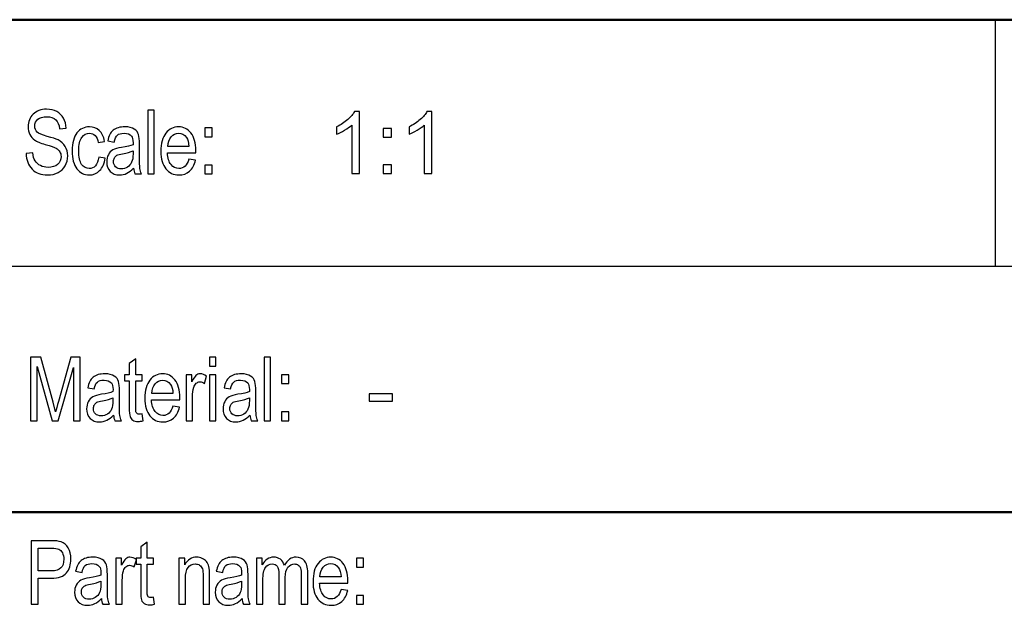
# Model space of a CAD drawing. Header units: centimetres. Extents: x -94 to 21, y -30 to 196.
# Tile 124 of 143: x 12.52 to 16.52, y 10.02 to 12.4. Entities that reach past the tile are written whole.
import ezdxf

# ---------------------------------------------------------------- set-up
doc = ezdxf.new("R2010")
doc.units = ezdxf.units.CM
doc.header["$MEASUREMENT"] = 0
doc.layers.add('Ebene 1', color=7, linetype='Continuous')

msp = doc.modelspace()

# ---------------------------------------------------------------- linework, layer by layer
at = {"layer": 'Ebene 1', "lineweight": 50}
for points in [[(20.28137, 12.39674), (20.28137, 12.39674), (1.98279, 12.39674), (1.98279, 12.39674)], [(1.98279, 10.39649), (1.98279, 10.39649), (20.28137, 10.39649), (20.28137, 10.39649)]]:
    msp.add_open_spline(points, degree=3, dxfattribs=at)
at = {"layer": 'Ebene 1', "lineweight": 25}
for points in [[(16.48196, 12.39674), (16.48196, 12.39674), (16.48196, 11.39556), (16.48196, 11.39556)], [(10.48121, 11.39556), (10.48121, 11.39556), (20.28137, 11.39556), (20.28137, 11.39556)]]:
    msp.add_open_spline(points, degree=3, dxfattribs=at)
at = {"layer": 'Ebene 1'}
for points, knots in [([(12.54772, 11.85355), (12.54772, 11.85355), (12.57442, 11.85607), (12.57442, 11.85607), (12.5758, 11.84188), (12.57899, 11.83082), (12.58398, 11.82288), (12.58897, 11.81495), (12.59606, 11.80857), (12.60532, 11.80376), (12.61458, 11.79895), (12.62504, 11.79655), (12.63659, 11.79655), (12.65325, 11.79655), (12.66618, 11.80063), (12.67538, 11.80875), (12.68458, 11.81693), (12.68915, 11.82751), (12.68915, 11.8405), (12.68915, 11.84814), (12.68747, 11.85475), (12.6841, 11.86046), (12.68079, 11.86611), (12.67574, 11.8708), (12.66895, 11.87441), (12.66221, 11.87808), (12.64759, 11.88319), (12.62516, 11.88975), (12.6052, 11.89564), (12.59101, 11.90159), (12.58253, 11.90754), (12.57405, 11.91356), (12.56744, 11.92119), (12.56275, 11.93039), (12.558, 11.93959), (12.55566, 11.95005), (12.55566, 11.96166), (12.55566, 11.98258), (12.56239, 11.99966), (12.57592, 12.01295), (12.58939, 12.02624), (12.60761, 12.03285), (12.63046, 12.03285), (12.64621, 12.03285), (12.65999, 12.02972), (12.67177, 12.02353), (12.68356, 12.01728), (12.6927, 12.00832), (12.69925, 11.99671), (12.70575, 11.98511), (12.70923, 11.9714), (12.70971, 11.95565), (12.70971, 11.95565), (12.68302, 11.95312), (12.68302, 11.95312), (12.68163, 11.9699), (12.67658, 11.98234), (12.66793, 11.9904), (12.65933, 11.99852), (12.64717, 12.00255), (12.63154, 12.00255), (12.61566, 12.00255), (12.60358, 11.999), (12.59522, 11.9919), (12.58686, 11.98481), (12.58271, 11.97567), (12.58271, 11.96442), (12.58271, 11.95396), (12.58578, 11.94584), (12.59191, 11.94013), (12.59799, 11.93436), (12.61176, 11.92859), (12.63316, 11.92276), (12.6541, 11.9171), (12.66877, 11.91211), (12.67724, 11.90796), (12.69017, 11.90141), (12.69991, 11.89281), (12.70641, 11.88205), (12.71296, 11.87129), (12.71621, 11.85848), (12.71621, 11.84357), (12.71621, 11.82877), (12.71272, 11.81531), (12.70581, 11.80316), (12.69889, 11.79095), (12.68945, 11.78175), (12.67755, 11.77538), (12.66564, 11.76907), (12.65132, 11.76588), (12.63448, 11.76588), (12.60833, 11.76588), (12.58746, 11.77376), (12.57195, 11.78951), (12.55638, 11.80526), (12.54832, 11.82661), (12.54772, 11.85355)], [0, 0, 0, 0, 0.03125, 0.03125, 0.03125, 0.0625, 0.0625, 0.0625, 0.09375, 0.09375, 0.09375, 0.125, 0.125, 0.125, 0.15625, 0.15625, 0.15625, 0.1875, 0.1875, 0.1875, 0.21875, 0.21875, 0.21875, 0.25, 0.25, 0.25, 0.28125, 0.28125, 0.28125, 0.3125, 0.3125, 0.3125, 0.34375, 0.34375, 0.34375, 0.375, 0.375, 0.375, 0.40625, 0.40625, 0.40625, 0.4375, 0.4375, 0.4375, 0.46875, 0.46875, 0.46875, 0.5, 0.5, 0.5, 0.53125, 0.53125, 0.53125, 0.5625, 0.5625, 0.5625, 0.59375, 0.59375, 0.59375, 0.625, 0.625, 0.625, 0.65625, 0.65625, 0.65625, 0.6875, 0.6875, 0.6875, 0.71875, 0.71875, 0.71875, 0.75, 0.75, 0.75, 0.78125, 0.78125, 0.78125, 0.8125, 0.8125, 0.8125, 0.84375, 0.84375, 0.84375, 0.875, 0.875, 0.875, 0.90625, 0.90625, 0.90625, 0.9375, 0.9375, 0.9375, 0.96875, 0.96875, 0.96875, 1, 1, 1, 1]), ([(13.04167, 11.77021), (13.04167, 11.77021), (13.04167, 12.02852), (13.04167, 12.02852), (13.04167, 12.02852), (13.06765, 12.02852), (13.06765, 12.02852), (13.06765, 12.02852), (13.06765, 11.77021), (13.06765, 11.77021), (13.06765, 11.77021), (13.04167, 11.77021), (13.04167, 11.77021)], [0, 0, 0, 0, 0.25, 0.25, 0.25, 0.5, 0.5, 0.5, 0.75, 0.75, 0.75, 1, 1, 1, 1]), ([(12.84216, 11.8384), (12.84216, 11.8384), (12.86815, 11.83443), (12.86815, 11.83443), (12.8652, 11.81218), (12.85781, 11.79516), (12.84601, 11.78344), (12.83417, 11.77171), (12.81998, 11.76588), (12.80344, 11.76588), (12.7833, 11.76588), (12.76676, 11.77412), (12.75378, 11.79065), (12.74079, 11.80713), (12.73429, 11.83154), (12.73429, 11.86383), (12.73429, 11.89636), (12.74085, 11.92077), (12.75396, 11.93701), (12.76712, 11.9533), (12.78396, 11.96142), (12.80452, 11.96142), (12.82046, 11.96142), (12.83381, 11.95649), (12.84469, 11.94663), (12.85557, 11.93677), (12.86256, 11.92197), (12.86562, 11.90225), (12.86562, 11.90225), (12.84036, 11.89756), (12.84036, 11.89756), (12.8379, 11.91025), (12.83363, 11.91975), (12.82749, 11.926), (12.82136, 11.93232), (12.81402, 11.93544), (12.80543, 11.93544), (12.79262, 11.93544), (12.78204, 11.92979), (12.77362, 11.91843), (12.7652, 11.90706), (12.76099, 11.88902), (12.76099, 11.86437), (12.76099, 11.83882), (12.76502, 11.82036), (12.77302, 11.80899), (12.78101, 11.79757), (12.79124, 11.79186), (12.80374, 11.79186), (12.8136, 11.79186), (12.82196, 11.79564), (12.82894, 11.80316), (12.83585, 11.81074), (12.8403, 11.82246), (12.84216, 11.8384)], [0, 0, 0, 0, 0.0555556, 0.0555556, 0.0555556, 0.1111111, 0.1111111, 0.1111111, 0.1666667, 0.1666667, 0.1666667, 0.2222222, 0.2222222, 0.2222222, 0.2777778, 0.2777778, 0.2777778, 0.3333333, 0.3333333, 0.3333333, 0.3888889, 0.3888889, 0.3888889, 0.4444444, 0.4444444, 0.4444444, 0.5, 0.5, 0.5, 0.5555556, 0.5555556, 0.5555556, 0.6111111, 0.6111111, 0.6111111, 0.6666667, 0.6666667, 0.6666667, 0.7222222, 0.7222222, 0.7222222, 0.7777778, 0.7777778, 0.7777778, 0.8333333, 0.8333333, 0.8333333, 0.8888889, 0.8888889, 0.8888889, 0.9444444, 0.9444444, 0.9444444, 1, 1, 1, 1]), ([(12.98362, 11.79324), (12.97491, 11.78416), (12.96589, 11.77737), (12.95651, 11.7728), (12.94707, 11.76817), (12.93733, 11.76588), (12.92722, 11.76588), (12.91123, 11.76588), (12.89848, 11.77069), (12.88898, 11.78037), (12.87942, 11.78999), (12.87467, 11.80298), (12.87467, 11.81933), (12.87467, 11.83016), (12.8769, 11.83972), (12.88141, 11.84808), (12.88586, 11.85643), (12.89199, 11.86299), (12.89975, 11.86768), (12.9075, 11.87237), (12.91929, 11.87586), (12.93504, 11.87808), (12.95621, 11.88109), (12.97178, 11.88469), (12.98164, 11.8889), (12.98164, 11.8889), (12.98182, 11.89702), (12.98182, 11.89702), (12.98182, 11.90989), (12.97954, 11.91891), (12.97497, 11.92414), (12.96853, 11.93165), (12.95861, 11.93544), (12.94526, 11.93544), (12.93318, 11.93544), (12.92416, 11.93292), (12.91814, 11.92793), (12.91219, 11.92294), (12.9078, 11.9135), (12.90498, 11.89973), (12.90498, 11.89973), (12.879, 11.90442), (12.879, 11.90442), (12.88267, 11.92432), (12.89, 11.93875), (12.90113, 11.94783), (12.91225, 11.95691), (12.92819, 11.96142), (12.94887, 11.96142), (12.96498, 11.96142), (12.97761, 11.95841), (12.98681, 11.95234), (12.99595, 11.94633), (13.00178, 11.93881), (13.00419, 11.92991), (13.00659, 11.92095), (13.0078, 11.90796), (13.0078, 11.89083), (13.0078, 11.89083), (13.0078, 11.84856), (13.0078, 11.84856), (13.0078, 11.81897), (13.00834, 11.80033), (13.00948, 11.79264), (13.01056, 11.785), (13.01279, 11.77749), (13.01609, 11.77021), (13.01609, 11.77021), (12.98904, 11.77021), (12.98904, 11.77021), (12.98627, 11.77664), (12.98447, 11.78434), (12.98362, 11.79324)], [0, 0, 0, 0, 0.0416667, 0.0416667, 0.0416667, 0.0833333, 0.0833333, 0.0833333, 0.125, 0.125, 0.125, 0.1666667, 0.1666667, 0.1666667, 0.2083333, 0.2083333, 0.2083333, 0.25, 0.25, 0.25, 0.2916667, 0.2916667, 0.2916667, 0.3333333, 0.3333333, 0.3333333, 0.375, 0.375, 0.375, 0.4166667, 0.4166667, 0.4166667, 0.4583333, 0.4583333, 0.4583333, 0.5, 0.5, 0.5, 0.5416667, 0.5416667, 0.5416667, 0.5833333, 0.5833333, 0.5833333, 0.625, 0.625, 0.625, 0.6666667, 0.6666667, 0.6666667, 0.7083333, 0.7083333, 0.7083333, 0.75, 0.75, 0.75, 0.7916667, 0.7916667, 0.7916667, 0.8333333, 0.8333333, 0.8333333, 0.875, 0.875, 0.875, 0.9166667, 0.9166667, 0.9166667, 0.9583333, 0.9583333, 0.9583333, 1, 1, 1, 1]), ([(13.20877, 11.8301), (13.20877, 11.8301), (13.23547, 11.82613), (13.23547, 11.82613), (13.23102, 11.80623), (13.22291, 11.79119), (13.21124, 11.78109), (13.19952, 11.77093), (13.18502, 11.76588), (13.16777, 11.76588), (13.146, 11.76588), (13.12844, 11.77412), (13.11497, 11.79065), (13.10151, 11.80713), (13.09477, 11.83094), (13.09477, 11.86209), (13.09477, 11.89438), (13.10157, 11.91897), (13.11516, 11.93598), (13.12874, 11.95294), (13.14588, 11.96142), (13.16675, 11.96142), (13.18659, 11.96142), (13.20318, 11.95312), (13.21647, 11.93646), (13.2297, 11.91981), (13.23637, 11.8957), (13.23637, 11.86413), (13.23637, 11.86413), (13.23619, 11.85571), (13.23619, 11.85571), (13.23619, 11.85571), (13.12147, 11.85571), (13.12147, 11.85571), (13.12255, 11.83461), (13.12742, 11.81867), (13.13614, 11.80797), (13.14486, 11.79721), (13.15544, 11.79186), (13.16795, 11.79186), (13.18749, 11.79186), (13.20114, 11.8046), (13.20877, 11.8301)], [0, 0, 0, 0, 0.0714286, 0.0714286, 0.0714286, 0.1428571, 0.1428571, 0.1428571, 0.2142857, 0.2142857, 0.2142857, 0.2857143, 0.2857143, 0.2857143, 0.3571429, 0.3571429, 0.3571429, 0.4285714, 0.4285714, 0.4285714, 0.5, 0.5, 0.5, 0.5714286, 0.5714286, 0.5714286, 0.6428571, 0.6428571, 0.6428571, 0.7142857, 0.7142857, 0.7142857, 0.7857143, 0.7857143, 0.7857143, 0.8571429, 0.8571429, 0.8571429, 0.9285714, 0.9285714, 0.9285714, 1, 1, 1, 1]), ([(13.27293, 11.92137), (13.27293, 11.92137), (13.27293, 11.95745), (13.27293, 11.95745), (13.27293, 11.95745), (13.30251, 11.95745), (13.30251, 11.95745), (13.30251, 11.95745), (13.30251, 11.92137), (13.30251, 11.92137), (13.30251, 11.92137), (13.27293, 11.92137), (13.27293, 11.92137)], [0, 0, 0, 0, 0.25, 0.25, 0.25, 0.5, 0.5, 0.5, 0.75, 0.75, 0.75, 1, 1, 1, 1]), ([(13.12303, 11.88169), (13.12303, 11.88169), (13.20877, 11.88169), (13.20877, 11.88169), (13.20757, 11.89792), (13.20414, 11.91001), (13.19837, 11.91801), (13.19001, 11.92961), (13.17937, 11.93544), (13.16644, 11.93544), (13.15478, 11.93544), (13.14486, 11.93057), (13.13662, 11.92089), (13.12838, 11.91121), (13.12387, 11.89816), (13.12303, 11.88169)], [0, 0, 0, 0, 0.2, 0.2, 0.2, 0.4, 0.4, 0.4, 0.6, 0.6, 0.6, 0.8, 0.8, 0.8, 1, 1, 1, 1]), ([(12.98164, 11.86401), (12.97214, 11.85932), (12.95795, 11.85535), (12.93913, 11.8521), (12.92819, 11.85024), (12.92055, 11.84808), (12.91622, 11.84567), (12.91183, 11.84327), (12.90846, 11.83984), (12.90606, 11.83545), (12.90365, 11.83106), (12.90245, 11.82595), (12.90245, 11.82018), (12.90245, 11.81128), (12.90522, 11.80412), (12.91075, 11.79877), (12.91628, 11.79342), (12.92392, 11.79077), (12.93366, 11.79077), (12.94298, 11.79077), (12.9514, 11.79318), (12.95897, 11.79799), (12.96655, 11.8028), (12.97226, 11.80923), (12.97599, 11.81729), (12.97978, 11.82529), (12.98164, 11.83701), (12.98164, 11.85241), (12.98164, 11.85241), (12.98164, 11.86401), (12.98164, 11.86401)], [0, 0, 0, 0, 0.1, 0.1, 0.1, 0.2, 0.2, 0.2, 0.3, 0.3, 0.3, 0.4, 0.4, 0.4, 0.5, 0.5, 0.5, 0.6, 0.6, 0.6, 0.7, 0.7, 0.7, 0.8, 0.8, 0.8, 0.9, 0.9, 0.9, 1, 1, 1, 1]), ([(13.27293, 11.77021), (13.27293, 11.77021), (13.27293, 11.80629), (13.27293, 11.80629), (13.27293, 11.80629), (13.30251, 11.80629), (13.30251, 11.80629), (13.30251, 11.80629), (13.30251, 11.77021), (13.30251, 11.77021), (13.30251, 11.77021), (13.27293, 11.77021), (13.27293, 11.77021)], [0, 0, 0, 0, 0.25, 0.25, 0.25, 0.5, 0.5, 0.5, 0.75, 0.75, 0.75, 1, 1, 1, 1]), ([(12.56486, 10.7669), (12.56486, 10.7669), (12.56486, 11.02521), (12.56486, 11.02521), (12.56486, 11.02521), (12.60701, 11.02521), (12.60701, 11.02521), (12.60701, 11.02521), (12.65709, 10.8423), (12.65709, 10.8423), (12.65709, 10.8423), (12.66714, 10.80406), (12.66714, 10.80406), (12.6696, 10.81362), (12.67333, 10.82739), (12.67838, 10.84549), (12.67838, 10.84549), (12.72908, 11.02521), (12.72908, 11.02521), (12.72908, 11.02521), (12.7669, 11.02521), (12.7669, 11.02521), (12.7669, 11.02521), (12.7669, 10.7669), (12.7669, 10.7669), (12.7669, 10.7669), (12.73984, 10.7669), (12.73984, 10.7669), (12.73984, 10.7669), (12.73984, 10.98408), (12.73984, 10.98408), (12.73984, 10.98408), (12.67826, 10.7669), (12.67826, 10.7669), (12.67826, 10.7669), (12.65301, 10.7669), (12.65301, 10.7669), (12.65301, 10.7669), (12.59191, 10.98763), (12.59191, 10.98763), (12.59191, 10.98763), (12.59191, 10.7669), (12.59191, 10.7669), (12.59191, 10.7669), (12.56486, 10.7669), (12.56486, 10.7669)], [0, 0, 0, 0, 0.0666667, 0.0666667, 0.0666667, 0.1333333, 0.1333333, 0.1333333, 0.2, 0.2, 0.2, 0.2666667, 0.2666667, 0.2666667, 0.3333333, 0.3333333, 0.3333333, 0.4, 0.4, 0.4, 0.4666667, 0.4666667, 0.4666667, 0.5333333, 0.5333333, 0.5333333, 0.6, 0.6, 0.6, 0.6666667, 0.6666667, 0.6666667, 0.7333333, 0.7333333, 0.7333333, 0.8, 0.8, 0.8, 0.8666667, 0.8666667, 0.8666667, 0.9333333, 0.9333333, 0.9333333, 1, 1, 1, 1]), ([(13.01871, 10.7954), (13.01871, 10.7954), (13.02232, 10.76726), (13.02232, 10.76726), (13.01511, 10.76534), (13.00861, 10.76437), (13.00284, 10.76437), (12.99376, 10.76437), (12.98649, 10.76618), (12.98089, 10.76979), (12.97536, 10.77333), (12.97157, 10.77826), (12.96953, 10.78452), (12.96743, 10.79071), (12.9664, 10.80316), (12.9664, 10.82174), (12.9664, 10.82174), (12.9664, 10.92961), (12.9664, 10.92961), (12.9664, 10.92961), (12.94728, 10.92961), (12.94728, 10.92961), (12.94728, 10.92961), (12.94728, 10.95414), (12.94728, 10.95414), (12.94728, 10.95414), (12.9664, 10.95414), (12.9664, 10.95414), (12.9664, 10.95414), (12.9664, 11.00032), (12.9664, 11.00032), (12.9664, 11.00032), (12.99238, 11.01944), (12.99238, 11.01944), (12.99238, 11.01944), (12.99238, 10.95414), (12.99238, 10.95414), (12.99238, 10.95414), (13.01871, 10.95414), (13.01871, 10.95414), (13.01871, 10.95414), (13.01871, 10.92961), (13.01871, 10.92961), (13.01871, 10.92961), (12.99238, 10.92961), (12.99238, 10.92961), (12.99238, 10.92961), (12.99238, 10.81993), (12.99238, 10.81993), (12.99238, 10.80977), (12.99316, 10.80328), (12.99466, 10.80033), (12.99689, 10.79606), (13.0011, 10.79396), (13.00723, 10.79396), (13.01018, 10.79396), (13.01402, 10.79444), (13.01871, 10.7954)], [0, 0, 0, 0, 0.0526316, 0.0526316, 0.0526316, 0.1052632, 0.1052632, 0.1052632, 0.1578947, 0.1578947, 0.1578947, 0.2105263, 0.2105263, 0.2105263, 0.2631579, 0.2631579, 0.2631579, 0.3157895, 0.3157895, 0.3157895, 0.3684211, 0.3684211, 0.3684211, 0.4210526, 0.4210526, 0.4210526, 0.4736842, 0.4736842, 0.4736842, 0.5263158, 0.5263158, 0.5263158, 0.5789474, 0.5789474, 0.5789474, 0.6315789, 0.6315789, 0.6315789, 0.6842105, 0.6842105, 0.6842105, 0.7368421, 0.7368421, 0.7368421, 0.7894737, 0.7894737, 0.7894737, 0.8421053, 0.8421053, 0.8421053, 0.8947368, 0.8947368, 0.8947368, 0.9473684, 0.9473684, 0.9473684, 1, 1, 1, 1]), ([(13.29255, 10.98877), (13.29255, 10.98877), (13.29255, 11.02521), (13.29255, 11.02521), (13.29255, 11.02521), (13.31854, 11.02521), (13.31854, 11.02521), (13.31854, 11.02521), (13.31854, 10.98877), (13.31854, 10.98877), (13.31854, 10.98877), (13.29255, 10.98877), (13.29255, 10.98877)], [0, 0, 0, 0, 0.25, 0.25, 0.25, 0.5, 0.5, 0.5, 0.75, 0.75, 0.75, 1, 1, 1, 1]), ([(13.51371, 10.7669), (13.51371, 10.7669), (13.51371, 11.02521), (13.51371, 11.02521), (13.51371, 11.02521), (13.53968, 11.02521), (13.53968, 11.02521), (13.53968, 11.02521), (13.53968, 10.7669), (13.53968, 10.7669), (13.53968, 10.7669), (13.51371, 10.7669), (13.51371, 10.7669)], [0, 0, 0, 0, 0.25, 0.25, 0.25, 0.5, 0.5, 0.5, 0.75, 0.75, 0.75, 1, 1, 1, 1]), ([(12.90222, 10.78993), (12.89351, 10.78085), (12.88448, 10.77406), (12.8751, 10.76949), (12.86566, 10.76486), (12.85592, 10.76257), (12.84581, 10.76257), (12.82982, 10.76257), (12.81707, 10.76738), (12.80757, 10.77706), (12.79801, 10.78668), (12.79326, 10.79967), (12.79326, 10.81602), (12.79326, 10.82685), (12.79549, 10.83641), (12.8, 10.84477), (12.80445, 10.85312), (12.81058, 10.85968), (12.81834, 10.86437), (12.82609, 10.86906), (12.83788, 10.87255), (12.85363, 10.87477), (12.8748, 10.87778), (12.89037, 10.88138), (12.90024, 10.88559), (12.90024, 10.88559), (12.90042, 10.89371), (12.90042, 10.89371), (12.90042, 10.90658), (12.89814, 10.9156), (12.89357, 10.92083), (12.88712, 10.92834), (12.8772, 10.93213), (12.86385, 10.93213), (12.85177, 10.93213), (12.84275, 10.92961), (12.83673, 10.92462), (12.83078, 10.91963), (12.82639, 10.91019), (12.82357, 10.89642), (12.82357, 10.89642), (12.79759, 10.90111), (12.79759, 10.90111), (12.80126, 10.92101), (12.80859, 10.93544), (12.81972, 10.94452), (12.83084, 10.9536), (12.84678, 10.95811), (12.86746, 10.95811), (12.88357, 10.95811), (12.89621, 10.9551), (12.90541, 10.94903), (12.91455, 10.94302), (12.92038, 10.9355), (12.92279, 10.9266), (12.92519, 10.91764), (12.9264, 10.90465), (12.9264, 10.88752), (12.9264, 10.88752), (12.9264, 10.84525), (12.9264, 10.84525), (12.9264, 10.81566), (12.92694, 10.79702), (12.92808, 10.78933), (12.92916, 10.78169), (12.93139, 10.77418), (12.93469, 10.7669), (12.93469, 10.7669), (12.90764, 10.7669), (12.90764, 10.7669), (12.90487, 10.77333), (12.90307, 10.78103), (12.90222, 10.78993)], [0, 0, 0, 0, 0.0416667, 0.0416667, 0.0416667, 0.0833333, 0.0833333, 0.0833333, 0.125, 0.125, 0.125, 0.1666667, 0.1666667, 0.1666667, 0.2083333, 0.2083333, 0.2083333, 0.25, 0.25, 0.25, 0.2916667, 0.2916667, 0.2916667, 0.3333333, 0.3333333, 0.3333333, 0.375, 0.375, 0.375, 0.4166667, 0.4166667, 0.4166667, 0.4583333, 0.4583333, 0.4583333, 0.5, 0.5, 0.5, 0.5416667, 0.5416667, 0.5416667, 0.5833333, 0.5833333, 0.5833333, 0.625, 0.625, 0.625, 0.6666667, 0.6666667, 0.6666667, 0.7083333, 0.7083333, 0.7083333, 0.75, 0.75, 0.75, 0.7916667, 0.7916667, 0.7916667, 0.8333333, 0.8333333, 0.8333333, 0.875, 0.875, 0.875, 0.9166667, 0.9166667, 0.9166667, 0.9583333, 0.9583333, 0.9583333, 1, 1, 1, 1]), ([(13.14391, 10.82679), (13.14391, 10.82679), (13.17061, 10.82282), (13.17061, 10.82282), (13.16616, 10.80292), (13.15805, 10.78788), (13.14638, 10.77778), (13.13466, 10.76762), (13.12016, 10.76257), (13.10291, 10.76257), (13.08113, 10.76257), (13.06357, 10.77081), (13.0501, 10.78734), (13.03664, 10.80382), (13.0299, 10.82763), (13.0299, 10.85878), (13.0299, 10.89107), (13.0367, 10.91566), (13.05029, 10.93267), (13.06387, 10.94963), (13.08101, 10.95811), (13.10189, 10.95811), (13.12173, 10.95811), (13.13832, 10.94981), (13.15161, 10.93315), (13.16484, 10.9165), (13.17151, 10.89239), (13.17151, 10.86082), (13.17151, 10.86082), (13.17133, 10.8524), (13.17133, 10.8524), (13.17133, 10.8524), (13.0566, 10.8524), (13.0566, 10.8524), (13.05768, 10.8313), (13.06255, 10.81536), (13.07127, 10.80466), (13.07999, 10.7939), (13.09057, 10.78855), (13.10309, 10.78855), (13.12263, 10.78855), (13.13628, 10.80129), (13.14391, 10.82679)], [0, 0, 0, 0, 0.0714286, 0.0714286, 0.0714286, 0.1428571, 0.1428571, 0.1428571, 0.2142857, 0.2142857, 0.2142857, 0.2857143, 0.2857143, 0.2857143, 0.3571429, 0.3571429, 0.3571429, 0.4285714, 0.4285714, 0.4285714, 0.5, 0.5, 0.5, 0.5714286, 0.5714286, 0.5714286, 0.6428571, 0.6428571, 0.6428571, 0.7142857, 0.7142857, 0.7142857, 0.7857143, 0.7857143, 0.7857143, 0.8571429, 0.8571429, 0.8571429, 0.9285714, 0.9285714, 0.9285714, 1, 1, 1, 1]), ([(13.19727, 10.7669), (13.19727, 10.7669), (13.19727, 10.95414), (13.19727, 10.95414), (13.19727, 10.95414), (13.22072, 10.95414), (13.22072, 10.95414), (13.22072, 10.95414), (13.22072, 10.92546), (13.22072, 10.92546), (13.22673, 10.93863), (13.23221, 10.94735), (13.2372, 10.95167), (13.24219, 10.95594), (13.24778, 10.95811), (13.25403, 10.95811), (13.26269, 10.95811), (13.27159, 10.95474), (13.28061, 10.94801), (13.28061, 10.94801), (13.27195, 10.91842), (13.27195, 10.91842), (13.26546, 10.92299), (13.2592, 10.92528), (13.25307, 10.92528), (13.24754, 10.92528), (13.24249, 10.92335), (13.23792, 10.91945), (13.23329, 10.9156), (13.23004, 10.91019), (13.22818, 10.90327), (13.22487, 10.89119), (13.22325, 10.87838), (13.22325, 10.86473), (13.22325, 10.86473), (13.22325, 10.7669), (13.22325, 10.7669), (13.22325, 10.7669), (13.19727, 10.7669), (13.19727, 10.7669)], [0, 0, 0, 0, 0.0769231, 0.0769231, 0.0769231, 0.1538462, 0.1538462, 0.1538462, 0.2307692, 0.2307692, 0.2307692, 0.3076923, 0.3076923, 0.3076923, 0.3846154, 0.3846154, 0.3846154, 0.4615385, 0.4615385, 0.4615385, 0.5384615, 0.5384615, 0.5384615, 0.6153846, 0.6153846, 0.6153846, 0.6923077, 0.6923077, 0.6923077, 0.7692308, 0.7692308, 0.7692308, 0.8461538, 0.8461538, 0.8461538, 0.9230769, 0.9230769, 0.9230769, 1, 1, 1, 1]), ([(13.45601, 10.78993), (13.4473, 10.78085), (13.43828, 10.77406), (13.4289, 10.76949), (13.41946, 10.76486), (13.40972, 10.76257), (13.39961, 10.76257), (13.38362, 10.76257), (13.37087, 10.76738), (13.36137, 10.77706), (13.35181, 10.78668), (13.34706, 10.79967), (13.34706, 10.81602), (13.34706, 10.82685), (13.34929, 10.83641), (13.3538, 10.84477), (13.35825, 10.85312), (13.36438, 10.85968), (13.37214, 10.86437), (13.37989, 10.86906), (13.39168, 10.87255), (13.40743, 10.87477), (13.4286, 10.87778), (13.44417, 10.88138), (13.45403, 10.88559), (13.45403, 10.88559), (13.45421, 10.89371), (13.45421, 10.89371), (13.45421, 10.90658), (13.45193, 10.9156), (13.44736, 10.92083), (13.44092, 10.92834), (13.431, 10.93213), (13.41765, 10.93213), (13.40557, 10.93213), (13.39655, 10.92961), (13.39053, 10.92462), (13.38458, 10.91963), (13.38019, 10.91019), (13.37737, 10.89642), (13.37737, 10.89642), (13.35139, 10.90111), (13.35139, 10.90111), (13.35506, 10.92101), (13.36239, 10.93544), (13.37352, 10.94452), (13.38464, 10.9536), (13.40058, 10.95811), (13.42126, 10.95811), (13.43737, 10.95811), (13.45, 10.9551), (13.4592, 10.94903), (13.46834, 10.94302), (13.47417, 10.9355), (13.47658, 10.9266), (13.47898, 10.91764), (13.48019, 10.90465), (13.48019, 10.88752), (13.48019, 10.88752), (13.48019, 10.84525), (13.48019, 10.84525), (13.48019, 10.81566), (13.48073, 10.79702), (13.48187, 10.78933), (13.48295, 10.78169), (13.48518, 10.77418), (13.48848, 10.7669), (13.48848, 10.7669), (13.46143, 10.7669), (13.46143, 10.7669), (13.45866, 10.77333), (13.45686, 10.78103), (13.45601, 10.78993)], [0, 0, 0, 0, 0.0416667, 0.0416667, 0.0416667, 0.0833333, 0.0833333, 0.0833333, 0.125, 0.125, 0.125, 0.1666667, 0.1666667, 0.1666667, 0.2083333, 0.2083333, 0.2083333, 0.25, 0.25, 0.25, 0.2916667, 0.2916667, 0.2916667, 0.3333333, 0.3333333, 0.3333333, 0.375, 0.375, 0.375, 0.4166667, 0.4166667, 0.4166667, 0.4583333, 0.4583333, 0.4583333, 0.5, 0.5, 0.5, 0.5416667, 0.5416667, 0.5416667, 0.5833333, 0.5833333, 0.5833333, 0.625, 0.625, 0.625, 0.6666667, 0.6666667, 0.6666667, 0.7083333, 0.7083333, 0.7083333, 0.75, 0.75, 0.75, 0.7916667, 0.7916667, 0.7916667, 0.8333333, 0.8333333, 0.8333333, 0.875, 0.875, 0.875, 0.9166667, 0.9166667, 0.9166667, 0.9583333, 0.9583333, 0.9583333, 1, 1, 1, 1]), ([(13.05816, 10.87838), (13.05816, 10.87838), (13.14391, 10.87838), (13.14391, 10.87838), (13.14271, 10.89461), (13.13928, 10.9067), (13.13351, 10.9147), (13.12515, 10.9263), (13.11451, 10.93213), (13.10158, 10.93213), (13.08991, 10.93213), (13.07999, 10.92726), (13.07175, 10.91758), (13.06351, 10.9079), (13.059, 10.89485), (13.05816, 10.87838)], [0, 0, 0, 0, 0.2, 0.2, 0.2, 0.4, 0.4, 0.4, 0.6, 0.6, 0.6, 0.8, 0.8, 0.8, 1, 1, 1, 1]), ([(13.29255, 10.7669), (13.29255, 10.7669), (13.29255, 10.95414), (13.29255, 10.95414), (13.29255, 10.95414), (13.31854, 10.95414), (13.31854, 10.95414), (13.31854, 10.95414), (13.31854, 10.7669), (13.31854, 10.7669), (13.31854, 10.7669), (13.29255, 10.7669), (13.29255, 10.7669)], [0, 0, 0, 0, 0.25, 0.25, 0.25, 0.5, 0.5, 0.5, 0.75, 0.75, 0.75, 1, 1, 1, 1]), ([(13.58412, 10.91806), (13.58412, 10.91806), (13.58412, 10.95414), (13.58412, 10.95414), (13.58412, 10.95414), (13.6137, 10.95414), (13.6137, 10.95414), (13.6137, 10.95414), (13.6137, 10.91806), (13.6137, 10.91806), (13.6137, 10.91806), (13.58412, 10.91806), (13.58412, 10.91806)], [0, 0, 0, 0, 0.25, 0.25, 0.25, 0.5, 0.5, 0.5, 0.75, 0.75, 0.75, 1, 1, 1, 1]), ([(12.90024, 10.8607), (12.89073, 10.85601), (12.87654, 10.85204), (12.85772, 10.84879), (12.84678, 10.84693), (12.83914, 10.84477), (12.83481, 10.84236), (12.83042, 10.83996), (12.82705, 10.83653), (12.82465, 10.83214), (12.82224, 10.82775), (12.82104, 10.82264), (12.82104, 10.81687), (12.82104, 10.80797), (12.82381, 10.80081), (12.82934, 10.79546), (12.83487, 10.79011), (12.84251, 10.78746), (12.85225, 10.78746), (12.86157, 10.78746), (12.86999, 10.78987), (12.87756, 10.79468), (12.88514, 10.79949), (12.89085, 10.80592), (12.89459, 10.81398), (12.89838, 10.82198), (12.90024, 10.8337), (12.90024, 10.8491), (12.90024, 10.8491), (12.90024, 10.8607), (12.90024, 10.8607)], [0, 0, 0, 0, 0.1, 0.1, 0.1, 0.2, 0.2, 0.2, 0.3, 0.3, 0.3, 0.4, 0.4, 0.4, 0.5, 0.5, 0.5, 0.6, 0.6, 0.6, 0.7, 0.7, 0.7, 0.8, 0.8, 0.8, 0.9, 0.9, 0.9, 1, 1, 1, 1]), ([(13.45403, 10.8607), (13.44453, 10.85601), (13.43034, 10.85204), (13.41152, 10.84879), (13.40058, 10.84693), (13.39294, 10.84477), (13.38861, 10.84236), (13.38422, 10.83996), (13.38085, 10.83653), (13.37845, 10.83214), (13.37604, 10.82775), (13.37484, 10.82264), (13.37484, 10.81687), (13.37484, 10.80797), (13.37761, 10.80081), (13.38314, 10.79546), (13.38867, 10.79011), (13.39631, 10.78746), (13.40605, 10.78746), (13.41537, 10.78746), (13.42379, 10.78987), (13.43136, 10.79468), (13.43894, 10.79949), (13.44465, 10.80592), (13.44838, 10.81398), (13.45217, 10.82198), (13.45403, 10.8337), (13.45403, 10.8491), (13.45403, 10.8491), (13.45403, 10.8607), (13.45403, 10.8607)], [0, 0, 0, 0, 0.1, 0.1, 0.1, 0.2, 0.2, 0.2, 0.3, 0.3, 0.3, 0.4, 0.4, 0.4, 0.5, 0.5, 0.5, 0.6, 0.6, 0.6, 0.7, 0.7, 0.7, 0.8, 0.8, 0.8, 0.9, 0.9, 0.9, 1, 1, 1, 1]), ([(13.58412, 10.7669), (13.58412, 10.7669), (13.58412, 10.80298), (13.58412, 10.80298), (13.58412, 10.80298), (13.6137, 10.80298), (13.6137, 10.80298), (13.6137, 10.80298), (13.6137, 10.7669), (13.6137, 10.7669), (13.6137, 10.7669), (13.58412, 10.7669), (13.58412, 10.7669)], [0, 0, 0, 0, 0.25, 0.25, 0.25, 0.5, 0.5, 0.5, 0.75, 0.75, 0.75, 1, 1, 1, 1]), ([(12.56768, 10.02184), (12.56768, 10.02184), (12.56768, 10.28015), (12.56768, 10.28015), (12.56768, 10.28015), (12.64754, 10.28015), (12.64754, 10.28015), (12.66636, 10.28015), (12.68019, 10.27853), (12.68915, 10.27522), (12.70135, 10.27077), (12.71109, 10.26253), (12.71837, 10.25045), (12.72565, 10.23836), (12.72931, 10.22351), (12.72931, 10.20595), (12.72931, 10.18274), (12.72336, 10.1638), (12.71152, 10.14919), (12.69967, 10.13452), (12.67917, 10.12718), (12.65006, 10.12718), (12.65006, 10.12718), (12.59583, 10.12718), (12.59583, 10.12718), (12.59583, 10.12718), (12.59583, 10.02184), (12.59583, 10.02184), (12.59583, 10.02184), (12.56768, 10.02184), (12.56768, 10.02184)], [0, 0, 0, 0, 0.1, 0.1, 0.1, 0.2, 0.2, 0.2, 0.3, 0.3, 0.3, 0.4, 0.4, 0.4, 0.5, 0.5, 0.5, 0.6, 0.6, 0.6, 0.7, 0.7, 0.7, 0.8, 0.8, 0.8, 0.9, 0.9, 0.9, 1, 1, 1, 1]), ([(12.59583, 10.15749), (12.59583, 10.15749), (12.65061, 10.15749), (12.65061, 10.15749), (12.66786, 10.15749), (12.68049, 10.1614), (12.68849, 10.16921), (12.69648, 10.17703), (12.70045, 10.18882), (12.70045, 10.20457), (12.70045, 10.21479), (12.69847, 10.22351), (12.69456, 10.23079), (12.69059, 10.23812), (12.68584, 10.24311), (12.68031, 10.24582), (12.67472, 10.24852), (12.66462, 10.24985), (12.65006, 10.24985), (12.65006, 10.24985), (12.59583, 10.24985), (12.59583, 10.24985), (12.59583, 10.24985), (12.59583, 10.15749), (12.59583, 10.15749)], [0, 0, 0, 0, 0.125, 0.125, 0.125, 0.25, 0.25, 0.25, 0.375, 0.375, 0.375, 0.5, 0.5, 0.5, 0.625, 0.625, 0.625, 0.75, 0.75, 0.75, 0.875, 0.875, 0.875, 1, 1, 1, 1]), ([(13.06532, 10.05034), (13.06532, 10.05034), (13.06893, 10.0222), (13.06893, 10.0222), (13.06172, 10.02028), (13.05522, 10.01931), (13.04945, 10.01931), (13.04037, 10.01931), (13.0331, 10.02112), (13.0275, 10.02473), (13.02197, 10.02827), (13.01818, 10.0332), (13.01614, 10.03946), (13.01404, 10.04565), (13.01301, 10.0581), (13.01301, 10.07668), (13.01301, 10.07668), (13.01301, 10.18455), (13.01301, 10.18455), (13.01301, 10.18455), (12.99388, 10.18455), (12.99388, 10.18455), (12.99388, 10.18455), (12.99388, 10.20908), (12.99388, 10.20908), (12.99388, 10.20908), (13.01301, 10.20908), (13.01301, 10.20908), (13.01301, 10.20908), (13.01301, 10.25526), (13.01301, 10.25526), (13.01301, 10.25526), (13.03899, 10.27438), (13.03899, 10.27438), (13.03899, 10.27438), (13.03899, 10.20908), (13.03899, 10.20908), (13.03899, 10.20908), (13.06532, 10.20908), (13.06532, 10.20908), (13.06532, 10.20908), (13.06532, 10.18455), (13.06532, 10.18455), (13.06532, 10.18455), (13.03899, 10.18455), (13.03899, 10.18455), (13.03899, 10.18455), (13.03899, 10.07487), (13.03899, 10.07487), (13.03899, 10.06471), (13.03977, 10.05822), (13.04127, 10.05527), (13.0435, 10.051), (13.04771, 10.0489), (13.05384, 10.0489), (13.05679, 10.0489), (13.06063, 10.04938), (13.06532, 10.05034)], [0, 0, 0, 0, 0.0526316, 0.0526316, 0.0526316, 0.1052632, 0.1052632, 0.1052632, 0.1578947, 0.1578947, 0.1578947, 0.2105263, 0.2105263, 0.2105263, 0.2631579, 0.2631579, 0.2631579, 0.3157895, 0.3157895, 0.3157895, 0.3684211, 0.3684211, 0.3684211, 0.4210526, 0.4210526, 0.4210526, 0.4736842, 0.4736842, 0.4736842, 0.5263158, 0.5263158, 0.5263158, 0.5789474, 0.5789474, 0.5789474, 0.6315789, 0.6315789, 0.6315789, 0.6842105, 0.6842105, 0.6842105, 0.7368421, 0.7368421, 0.7368421, 0.7894737, 0.7894737, 0.7894737, 0.8421053, 0.8421053, 0.8421053, 0.8947368, 0.8947368, 0.8947368, 0.9473684, 0.9473684, 0.9473684, 1, 1, 1, 1]), ([(12.85318, 10.04487), (12.84447, 10.03579), (12.83545, 10.029), (12.82607, 10.02443), (12.81663, 10.0198), (12.80689, 10.01751), (12.79677, 10.01751), (12.78078, 10.01751), (12.76803, 10.02232), (12.75853, 10.032), (12.74897, 10.04162), (12.74422, 10.05461), (12.74422, 10.07096), (12.74422, 10.08179), (12.74645, 10.09135), (12.75096, 10.09971), (12.75541, 10.10806), (12.76154, 10.11462), (12.7693, 10.11931), (12.77705, 10.124), (12.78884, 10.12749), (12.8046, 10.12971), (12.82577, 10.13272), (12.84134, 10.13632), (12.8512, 10.14053), (12.8512, 10.14053), (12.85138, 10.14865), (12.85138, 10.14865), (12.85138, 10.16152), (12.8491, 10.17054), (12.84453, 10.17577), (12.83809, 10.18328), (12.82817, 10.18707), (12.81482, 10.18707), (12.80274, 10.18707), (12.79371, 10.18455), (12.78769, 10.17956), (12.78174, 10.17457), (12.77735, 10.16513), (12.77453, 10.15136), (12.77453, 10.15136), (12.74855, 10.15605), (12.74855, 10.15605), (12.75222, 10.17595), (12.75955, 10.19038), (12.77068, 10.19946), (12.7818, 10.20854), (12.79774, 10.21305), (12.81843, 10.21305), (12.83454, 10.21305), (12.84717, 10.21004), (12.85637, 10.20397), (12.86551, 10.19796), (12.87134, 10.19044), (12.87375, 10.18154), (12.87615, 10.17258), (12.87736, 10.15959), (12.87736, 10.14246), (12.87736, 10.14246), (12.87736, 10.10019), (12.87736, 10.10019), (12.87736, 10.0706), (12.8779, 10.05196), (12.87904, 10.04427), (12.88012, 10.03663), (12.88235, 10.02912), (12.88565, 10.02184), (12.88565, 10.02184), (12.8586, 10.02184), (12.8586, 10.02184), (12.85583, 10.02827), (12.85403, 10.03597), (12.85318, 10.04487)], [0, 0, 0, 0, 0.0416667, 0.0416667, 0.0416667, 0.0833333, 0.0833333, 0.0833333, 0.125, 0.125, 0.125, 0.1666667, 0.1666667, 0.1666667, 0.2083333, 0.2083333, 0.2083333, 0.25, 0.25, 0.25, 0.2916667, 0.2916667, 0.2916667, 0.3333333, 0.3333333, 0.3333333, 0.375, 0.375, 0.375, 0.4166667, 0.4166667, 0.4166667, 0.4583333, 0.4583333, 0.4583333, 0.5, 0.5, 0.5, 0.5416667, 0.5416667, 0.5416667, 0.5833333, 0.5833333, 0.5833333, 0.625, 0.625, 0.625, 0.6666667, 0.6666667, 0.6666667, 0.7083333, 0.7083333, 0.7083333, 0.75, 0.75, 0.75, 0.7916667, 0.7916667, 0.7916667, 0.8333333, 0.8333333, 0.8333333, 0.875, 0.875, 0.875, 0.9166667, 0.9166667, 0.9166667, 0.9583333, 0.9583333, 0.9583333, 1, 1, 1, 1]), ([(12.91199, 10.02184), (12.91199, 10.02184), (12.91199, 10.20908), (12.91199, 10.20908), (12.91199, 10.20908), (12.93544, 10.20908), (12.93544, 10.20908), (12.93544, 10.20908), (12.93544, 10.1804), (12.93544, 10.1804), (12.94145, 10.19357), (12.94693, 10.20229), (12.95192, 10.20661), (12.95691, 10.21088), (12.9625, 10.21305), (12.96875, 10.21305), (12.97741, 10.21305), (12.98631, 10.20968), (12.99533, 10.20295), (12.99533, 10.20295), (12.98667, 10.17336), (12.98667, 10.17336), (12.98018, 10.17793), (12.97392, 10.18022), (12.96779, 10.18022), (12.96226, 10.18022), (12.95721, 10.17829), (12.95264, 10.17439), (12.94801, 10.17054), (12.94476, 10.16513), (12.9429, 10.15821), (12.93959, 10.14613), (12.93797, 10.13332), (12.93797, 10.11967), (12.93797, 10.11967), (12.93797, 10.02184), (12.93797, 10.02184), (12.93797, 10.02184), (12.91199, 10.02184), (12.91199, 10.02184)], [0, 0, 0, 0, 0.0769231, 0.0769231, 0.0769231, 0.1538462, 0.1538462, 0.1538462, 0.2307692, 0.2307692, 0.2307692, 0.3076923, 0.3076923, 0.3076923, 0.3846154, 0.3846154, 0.3846154, 0.4615385, 0.4615385, 0.4615385, 0.5384615, 0.5384615, 0.5384615, 0.6153846, 0.6153846, 0.6153846, 0.6923077, 0.6923077, 0.6923077, 0.7692308, 0.7692308, 0.7692308, 0.8461538, 0.8461538, 0.8461538, 0.9230769, 0.9230769, 0.9230769, 1, 1, 1, 1]), ([(13.16808, 10.02184), (13.16808, 10.02184), (13.16808, 10.20908), (13.16808, 10.20908), (13.16808, 10.20908), (13.19153, 10.20908), (13.19153, 10.20908), (13.19153, 10.20908), (13.19153, 10.18226), (13.19153, 10.18226), (13.19718, 10.1926), (13.20404, 10.2003), (13.21216, 10.20541), (13.22034, 10.21052), (13.22966, 10.21305), (13.24018, 10.21305), (13.24842, 10.21305), (13.256, 10.21142), (13.26297, 10.20818), (13.26995, 10.20499), (13.27554, 10.20078), (13.27981, 10.19555), (13.28408, 10.19032), (13.28727, 10.18353), (13.28937, 10.17517), (13.29147, 10.16687), (13.29256, 10.15406), (13.29256, 10.13681), (13.29256, 10.13681), (13.29256, 10.02184), (13.29256, 10.02184), (13.29256, 10.02184), (13.26658, 10.02184), (13.26658, 10.02184), (13.26658, 10.02184), (13.26658, 10.1356), (13.26658, 10.1356), (13.26658, 10.14937), (13.26544, 10.15941), (13.26309, 10.16573), (13.26075, 10.17204), (13.25708, 10.17697), (13.25209, 10.18046), (13.2471, 10.18389), (13.24139, 10.18563), (13.23477, 10.18563), (13.22239, 10.18563), (13.21253, 10.181), (13.20512, 10.17174), (13.19772, 10.16242), (13.19406, 10.14655), (13.19406, 10.124), (13.19406, 10.124), (13.19406, 10.02184), (13.19406, 10.02184), (13.19406, 10.02184), (13.16808, 10.02184), (13.16808, 10.02184)], [0, 0, 0, 0, 0.0526316, 0.0526316, 0.0526316, 0.1052632, 0.1052632, 0.1052632, 0.1578947, 0.1578947, 0.1578947, 0.2105263, 0.2105263, 0.2105263, 0.2631579, 0.2631579, 0.2631579, 0.3157895, 0.3157895, 0.3157895, 0.3684211, 0.3684211, 0.3684211, 0.4210526, 0.4210526, 0.4210526, 0.4736842, 0.4736842, 0.4736842, 0.5263158, 0.5263158, 0.5263158, 0.5789474, 0.5789474, 0.5789474, 0.6315789, 0.6315789, 0.6315789, 0.6842105, 0.6842105, 0.6842105, 0.7368421, 0.7368421, 0.7368421, 0.7894737, 0.7894737, 0.7894737, 0.8421053, 0.8421053, 0.8421053, 0.8947368, 0.8947368, 0.8947368, 0.9473684, 0.9473684, 0.9473684, 1, 1, 1, 1]), ([(13.42442, 10.04487), (13.41571, 10.03579), (13.40668, 10.029), (13.3973, 10.02443), (13.38786, 10.0198), (13.37812, 10.01751), (13.36801, 10.01751), (13.35202, 10.01751), (13.33927, 10.02232), (13.32977, 10.032), (13.32021, 10.04162), (13.31546, 10.05461), (13.31546, 10.07096), (13.31546, 10.08179), (13.31769, 10.09135), (13.3222, 10.09971), (13.32665, 10.10806), (13.33278, 10.11462), (13.34054, 10.11931), (13.34829, 10.124), (13.36008, 10.12749), (13.37583, 10.12971), (13.397, 10.13272), (13.41258, 10.13632), (13.42244, 10.14053), (13.42244, 10.14053), (13.42262, 10.14865), (13.42262, 10.14865), (13.42262, 10.16152), (13.42034, 10.17054), (13.41577, 10.17577), (13.40932, 10.18328), (13.3994, 10.18707), (13.38605, 10.18707), (13.37397, 10.18707), (13.36495, 10.18455), (13.35893, 10.17956), (13.35298, 10.17457), (13.34859, 10.16513), (13.34577, 10.15136), (13.34577, 10.15136), (13.31979, 10.15605), (13.31979, 10.15605), (13.32346, 10.17595), (13.33079, 10.19038), (13.34192, 10.19946), (13.35304, 10.20854), (13.36898, 10.21305), (13.38966, 10.21305), (13.40577, 10.21305), (13.41841, 10.21004), (13.42761, 10.20397), (13.43675, 10.19796), (13.44258, 10.19044), (13.44499, 10.18154), (13.44739, 10.17258), (13.4486, 10.15959), (13.4486, 10.14246), (13.4486, 10.14246), (13.4486, 10.10019), (13.4486, 10.10019), (13.4486, 10.0706), (13.44914, 10.05196), (13.45028, 10.04427), (13.45136, 10.03663), (13.45359, 10.02912), (13.45689, 10.02184), (13.45689, 10.02184), (13.42984, 10.02184), (13.42984, 10.02184), (13.42707, 10.02827), (13.42527, 10.03597), (13.42442, 10.04487)], [0, 0, 0, 0, 0.0416667, 0.0416667, 0.0416667, 0.0833333, 0.0833333, 0.0833333, 0.125, 0.125, 0.125, 0.1666667, 0.1666667, 0.1666667, 0.2083333, 0.2083333, 0.2083333, 0.25, 0.25, 0.25, 0.2916667, 0.2916667, 0.2916667, 0.3333333, 0.3333333, 0.3333333, 0.375, 0.375, 0.375, 0.4166667, 0.4166667, 0.4166667, 0.4583333, 0.4583333, 0.4583333, 0.5, 0.5, 0.5, 0.5416667, 0.5416667, 0.5416667, 0.5833333, 0.5833333, 0.5833333, 0.625, 0.625, 0.625, 0.6666667, 0.6666667, 0.6666667, 0.7083333, 0.7083333, 0.7083333, 0.75, 0.75, 0.75, 0.7916667, 0.7916667, 0.7916667, 0.8333333, 0.8333333, 0.8333333, 0.875, 0.875, 0.875, 0.9166667, 0.9166667, 0.9166667, 0.9583333, 0.9583333, 0.9583333, 1, 1, 1, 1]), ([(13.48319, 10.02184), (13.48319, 10.02184), (13.48319, 10.20908), (13.48319, 10.20908), (13.48319, 10.20908), (13.50664, 10.20908), (13.50664, 10.20908), (13.50664, 10.20908), (13.50664, 10.18262), (13.50664, 10.18262), (13.51181, 10.19236), (13.51837, 10.19988), (13.52642, 10.20511), (13.53454, 10.2104), (13.54332, 10.21305), (13.55294, 10.21305), (13.5637, 10.21305), (13.57278, 10.21028), (13.58018, 10.20469), (13.58757, 10.19916), (13.59286, 10.19104), (13.59605, 10.18034), (13.60218, 10.19122), (13.60922, 10.1994), (13.61717, 10.20487), (13.6251, 10.21034), (13.63388, 10.21305), (13.6435, 10.21305), (13.65823, 10.21305), (13.66984, 10.20806), (13.67832, 10.19808), (13.6868, 10.18809), (13.691, 10.17216), (13.691, 10.15021), (13.691, 10.15021), (13.691, 10.02184), (13.691, 10.02184), (13.691, 10.02184), (13.66503, 10.02184), (13.66503, 10.02184), (13.66503, 10.02184), (13.66503, 10.13969), (13.66503, 10.13969), (13.66503, 10.15304), (13.66407, 10.16254), (13.66214, 10.16813), (13.66016, 10.17366), (13.65703, 10.17799), (13.6527, 10.18106), (13.64831, 10.18413), (13.64344, 10.18563), (13.63803, 10.18563), (13.62685, 10.18563), (13.61777, 10.18118), (13.61066, 10.17234), (13.60363, 10.16344), (13.60008, 10.14955), (13.60008, 10.13049), (13.60008, 10.13049), (13.60008, 10.02184), (13.60008, 10.02184), (13.60008, 10.02184), (13.5741, 10.02184), (13.5741, 10.02184), (13.5741, 10.02184), (13.5741, 10.14336), (13.5741, 10.14336), (13.5741, 10.15887), (13.57176, 10.16976), (13.56701, 10.17613), (13.56226, 10.18244), (13.55571, 10.18563), (13.54741, 10.18563), (13.53562, 10.18563), (13.5263, 10.18082), (13.51945, 10.17126), (13.51259, 10.1617), (13.50917, 10.14426), (13.50917, 10.11889), (13.50917, 10.11889), (13.50917, 10.02184), (13.50917, 10.02184), (13.50917, 10.02184), (13.48319, 10.02184), (13.48319, 10.02184)], [0, 0, 0, 0, 0.0357143, 0.0357143, 0.0357143, 0.0714286, 0.0714286, 0.0714286, 0.1071429, 0.1071429, 0.1071429, 0.1428571, 0.1428571, 0.1428571, 0.1785714, 0.1785714, 0.1785714, 0.2142857, 0.2142857, 0.2142857, 0.25, 0.25, 0.25, 0.2857143, 0.2857143, 0.2857143, 0.3214286, 0.3214286, 0.3214286, 0.3571429, 0.3571429, 0.3571429, 0.3928571, 0.3928571, 0.3928571, 0.4285714, 0.4285714, 0.4285714, 0.4642857, 0.4642857, 0.4642857, 0.5, 0.5, 0.5, 0.5357143, 0.5357143, 0.5357143, 0.5714286, 0.5714286, 0.5714286, 0.6071429, 0.6071429, 0.6071429, 0.6428571, 0.6428571, 0.6428571, 0.6785714, 0.6785714, 0.6785714, 0.7142857, 0.7142857, 0.7142857, 0.75, 0.75, 0.75, 0.7857143, 0.7857143, 0.7857143, 0.8214286, 0.8214286, 0.8214286, 0.8571429, 0.8571429, 0.8571429, 0.8928571, 0.8928571, 0.8928571, 0.9285714, 0.9285714, 0.9285714, 0.9642857, 0.9642857, 0.9642857, 1, 1, 1, 1]), ([(13.82654, 10.08173), (13.82654, 10.08173), (13.85324, 10.07776), (13.85324, 10.07776), (13.84879, 10.05786), (13.84068, 10.04282), (13.82901, 10.03272), (13.81728, 10.02256), (13.80278, 10.01751), (13.78553, 10.01751), (13.76376, 10.01751), (13.7462, 10.02575), (13.73273, 10.04228), (13.71927, 10.05876), (13.71253, 10.08257), (13.71253, 10.11372), (13.71253, 10.14601), (13.71933, 10.1706), (13.73292, 10.18761), (13.7465, 10.20457), (13.76364, 10.21305), (13.78451, 10.21305), (13.80435, 10.21305), (13.82094, 10.20475), (13.83424, 10.18809), (13.84747, 10.17144), (13.85414, 10.14733), (13.85414, 10.11576), (13.85414, 10.11576), (13.85396, 10.10734), (13.85396, 10.10734), (13.85396, 10.10734), (13.73923, 10.10734), (13.73923, 10.10734), (13.74031, 10.08624), (13.74518, 10.0703), (13.7539, 10.0596), (13.76262, 10.04884), (13.7732, 10.04349), (13.78571, 10.04349), (13.80525, 10.04349), (13.8189, 10.05623), (13.82654, 10.08173)], [0, 0, 0, 0, 0.0714286, 0.0714286, 0.0714286, 0.1428571, 0.1428571, 0.1428571, 0.2142857, 0.2142857, 0.2142857, 0.2857143, 0.2857143, 0.2857143, 0.3571429, 0.3571429, 0.3571429, 0.4285714, 0.4285714, 0.4285714, 0.5, 0.5, 0.5, 0.5714286, 0.5714286, 0.5714286, 0.6428571, 0.6428571, 0.6428571, 0.7142857, 0.7142857, 0.7142857, 0.7857143, 0.7857143, 0.7857143, 0.8571429, 0.8571429, 0.8571429, 0.9285714, 0.9285714, 0.9285714, 1, 1, 1, 1]), ([(13.88856, 10.173), (13.88856, 10.173), (13.88856, 10.20908), (13.88856, 10.20908), (13.88856, 10.20908), (13.91814, 10.20908), (13.91814, 10.20908), (13.91814, 10.20908), (13.91814, 10.173), (13.91814, 10.173), (13.91814, 10.173), (13.88856, 10.173), (13.88856, 10.173)], [0, 0, 0, 0, 0.25, 0.25, 0.25, 0.5, 0.5, 0.5, 0.75, 0.75, 0.75, 1, 1, 1, 1]), ([(13.74079, 10.13332), (13.74079, 10.13332), (13.82654, 10.13332), (13.82654, 10.13332), (13.82534, 10.14955), (13.82191, 10.16164), (13.81613, 10.16964), (13.80777, 10.18124), (13.79713, 10.18707), (13.7842, 10.18707), (13.77254, 10.18707), (13.76262, 10.1822), (13.75438, 10.17252), (13.74614, 10.16284), (13.74163, 10.14979), (13.74079, 10.13332)], [0, 0, 0, 0, 0.2, 0.2, 0.2, 0.4, 0.4, 0.4, 0.6, 0.6, 0.6, 0.8, 0.8, 0.8, 1, 1, 1, 1]), ([(12.8512, 10.11564), (12.8417, 10.11095), (12.82751, 10.10698), (12.80869, 10.10373), (12.79774, 10.10187), (12.7901, 10.09971), (12.78577, 10.0973), (12.78138, 10.0949), (12.77801, 10.09147), (12.77561, 10.08708), (12.7732, 10.08269), (12.772, 10.07758), (12.772, 10.07181), (12.772, 10.06291), (12.77477, 10.05575), (12.7803, 10.0504), (12.78583, 10.04505), (12.79347, 10.0424), (12.80322, 10.0424), (12.81254, 10.0424), (12.82096, 10.04481), (12.82853, 10.04962), (12.83611, 10.05443), (12.84182, 10.06086), (12.84555, 10.06892), (12.84934, 10.07692), (12.8512, 10.08864), (12.8512, 10.10404), (12.8512, 10.10404), (12.8512, 10.11564), (12.8512, 10.11564)], [0, 0, 0, 0, 0.1, 0.1, 0.1, 0.2, 0.2, 0.2, 0.3, 0.3, 0.3, 0.4, 0.4, 0.4, 0.5, 0.5, 0.5, 0.6, 0.6, 0.6, 0.7, 0.7, 0.7, 0.8, 0.8, 0.8, 0.9, 0.9, 0.9, 1, 1, 1, 1]), ([(13.42244, 10.11564), (13.41294, 10.11095), (13.39874, 10.10698), (13.37992, 10.10373), (13.36898, 10.10187), (13.36134, 10.09971), (13.35701, 10.0973), (13.35262, 10.0949), (13.34925, 10.09147), (13.34685, 10.08708), (13.34444, 10.08269), (13.34324, 10.07758), (13.34324, 10.07181), (13.34324, 10.06291), (13.34601, 10.05575), (13.35154, 10.0504), (13.35707, 10.04505), (13.36471, 10.0424), (13.37445, 10.0424), (13.38377, 10.0424), (13.39219, 10.04481), (13.39976, 10.04962), (13.40734, 10.05443), (13.41306, 10.06086), (13.41679, 10.06892), (13.42058, 10.07692), (13.42244, 10.08864), (13.42244, 10.10404), (13.42244, 10.10404), (13.42244, 10.11564), (13.42244, 10.11564)], [0, 0, 0, 0, 0.1, 0.1, 0.1, 0.2, 0.2, 0.2, 0.3, 0.3, 0.3, 0.4, 0.4, 0.4, 0.5, 0.5, 0.5, 0.6, 0.6, 0.6, 0.7, 0.7, 0.7, 0.8, 0.8, 0.8, 0.9, 0.9, 0.9, 1, 1, 1, 1]), ([(13.88856, 10.02184), (13.88856, 10.02184), (13.88856, 10.05792), (13.88856, 10.05792), (13.88856, 10.05792), (13.91814, 10.05792), (13.91814, 10.05792), (13.91814, 10.05792), (13.91814, 10.02184), (13.91814, 10.02184), (13.91814, 10.02184), (13.88856, 10.02184), (13.88856, 10.02184)], [0, 0, 0, 0, 0.25, 0.25, 0.25, 0.5, 0.5, 0.5, 0.75, 0.75, 0.75, 1, 1, 1, 1])]:
    msp.add_open_spline(points, degree=3, knots=knots, dxfattribs=at)
at = {"layer": 'Ebene 1', "color": 252}
for points, knots in [([(13.9009, 11.77233), (13.9009, 11.77233), (13.87004, 11.77233), (13.87004, 11.77233), (13.87004, 11.77233), (13.87004, 11.96873), (13.87004, 11.96873), (13.86262, 11.9616), (13.85287, 11.95453), (13.84083, 11.94746), (13.8288, 11.94039), (13.81793, 11.93508), (13.80835, 11.93157), (13.80835, 11.93157), (13.80835, 11.96137), (13.80835, 11.96137), (13.82559, 11.96943), (13.84066, 11.97924), (13.85357, 11.99081), (13.86648, 12.00232), (13.87565, 12.01347), (13.88102, 12.02434), (13.88102, 12.02434), (13.9009, 12.02434), (13.9009, 12.02434), (13.9009, 12.02434), (13.9009, 11.77233), (13.9009, 11.77233)], [0, 0, 0, 0, 0.1111111, 0.1111111, 0.1111111, 0.2222222, 0.2222222, 0.2222222, 0.3333333, 0.3333333, 0.3333333, 0.4444444, 0.4444444, 0.4444444, 0.5555556, 0.5555556, 0.5555556, 0.6666667, 0.6666667, 0.6666667, 0.7777778, 0.7777778, 0.7777778, 0.8888889, 0.8888889, 0.8888889, 1, 1, 1, 1]), ([(14.19508, 11.77233), (14.19508, 11.77233), (14.16423, 11.77233), (14.16423, 11.77233), (14.16423, 11.77233), (14.16423, 11.96873), (14.16423, 11.96873), (14.15681, 11.9616), (14.14706, 11.95453), (14.13502, 11.94746), (14.12299, 11.94039), (14.11212, 11.93508), (14.10254, 11.93157), (14.10254, 11.93157), (14.10254, 11.96137), (14.10254, 11.96137), (14.11978, 11.96943), (14.13485, 11.97924), (14.14776, 11.99081), (14.16067, 12.00232), (14.16984, 12.01347), (14.17521, 12.02434), (14.17521, 12.02434), (14.19508, 12.02434), (14.19508, 12.02434), (14.19508, 12.02434), (14.19508, 11.77233), (14.19508, 11.77233)], [0, 0, 0, 0, 0.1111111, 0.1111111, 0.1111111, 0.2222222, 0.2222222, 0.2222222, 0.3333333, 0.3333333, 0.3333333, 0.4444444, 0.4444444, 0.4444444, 0.5555556, 0.5555556, 0.5555556, 0.6666667, 0.6666667, 0.6666667, 0.7777778, 0.7777778, 0.7777778, 0.8888889, 0.8888889, 0.8888889, 1, 1, 1, 1]), ([(13.99682, 11.91919), (13.99682, 11.91919), (13.99682, 11.95424), (13.99682, 11.95424), (13.99682, 11.95424), (14.03187, 11.95424), (14.03187, 11.95424), (14.03187, 11.95424), (14.03187, 11.91919), (14.03187, 11.91919), (14.03187, 11.91919), (13.99682, 11.91919), (13.99682, 11.91919)], [0, 0, 0, 0, 0.25, 0.25, 0.25, 0.5, 0.5, 0.5, 0.75, 0.75, 0.75, 1, 1, 1, 1]), ([(13.99682, 11.77233), (13.99682, 11.77233), (13.99682, 11.80738), (13.99682, 11.80738), (13.99682, 11.80738), (14.03187, 11.80738), (14.03187, 11.80738), (14.03187, 11.80738), (14.03187, 11.77233), (14.03187, 11.77233), (14.03187, 11.77233), (13.99682, 11.77233), (13.99682, 11.77233)], [0, 0, 0, 0, 0.25, 0.25, 0.25, 0.5, 0.5, 0.5, 0.75, 0.75, 0.75, 1, 1, 1, 1]), ([(13.94012, 10.8465), (13.94012, 10.8465), (13.94012, 10.87734), (13.94012, 10.87734), (13.94012, 10.87734), (14.03546, 10.87734), (14.03546, 10.87734), (14.03546, 10.87734), (14.03546, 10.8465), (14.03546, 10.8465), (14.03546, 10.8465), (13.94012, 10.8465), (13.94012, 10.8465)], [0, 0, 0, 0, 0.25, 0.25, 0.25, 0.5, 0.5, 0.5, 0.75, 0.75, 0.75, 1, 1, 1, 1])]:
    msp.add_open_spline(points, degree=3, knots=knots, dxfattribs=at)

doc.saveas('drawing.dxf')
